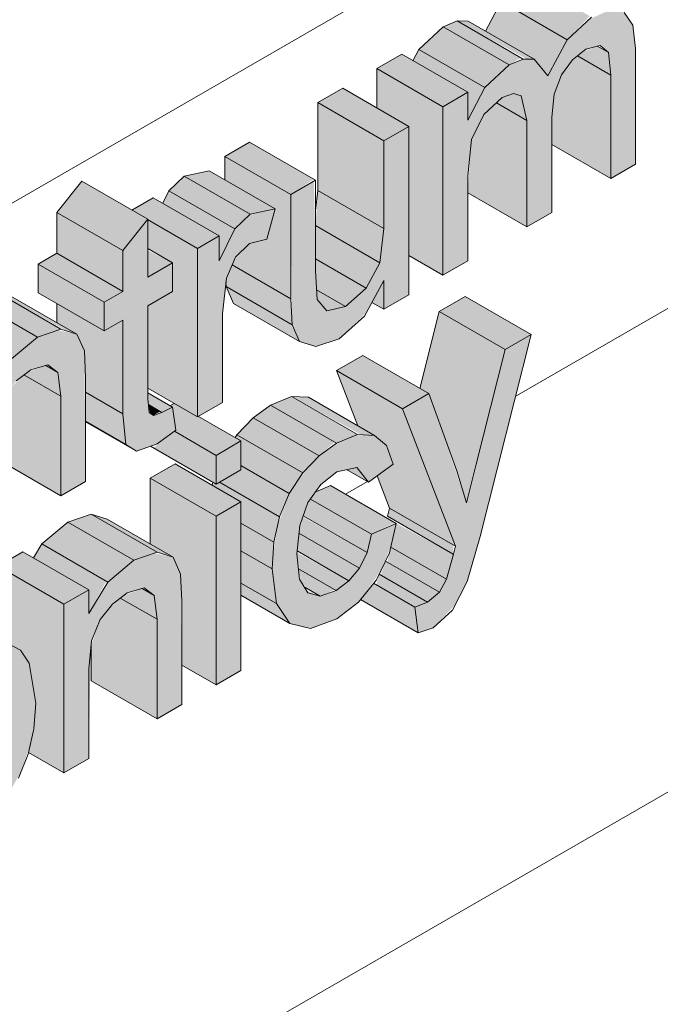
# Model space of a CAD drawing. Header units: centimetres. Extents: x -60196 to -56391, y 260 to 1402.
# Tile 24 of 45: x -57121 to -57087, y 555 to 608. Entities that reach past the tile are written whole.
import ezdxf

# ---------------------------------------------------------------- set-up
doc = ezdxf.new("R2010")
doc.units = ezdxf.units.CM
doc.layers.add('A-GENM', color=7, linetype='Continuous', lineweight=5)
doc.layers.add('A-WALL-PATT', color=7, linetype='Continuous', lineweight=70)

msp = doc.modelspace()

# ---------------------------------------------------------------- hatches: boundary and pattern name
at = {"layer": 'A-GENM', "true_color": 0x383e42}
for points in [[(-57091.858, 606.589), (-57090.648, 607.853), (-57094.082, 609.835), (-57095.394, 608.631), (-57092.101, 606.729)], [(-57092.898, 604.649), (-57091.858, 606.589), (-57095.394, 608.631), (-57096.241, 607.049), (-57093.631, 605.543), (-57093.062, 604.849)], [(-57098.516, 593.965), (-57097.185, 594.734), (-57097.185, 599.29), (-57096.982, 601.243), (-57096.269, 602.641), (-57095.34, 603.488), (-57094.736, 603.713), (-57094.33, 603.576), (-57094.021, 602.264), (-57094.021, 596.56), (-57092.689, 597.329), (-57092.689, 602.429), (-57092.559, 603.677), (-57092.168, 604.704), (-57091.31, 605.718), (-57090.648, 606.131), (-57090.097, 606.275), (-57089.65, 605.901), (-57089.526, 604.554), (-57089.526, 599.155), (-57088.194, 599.924), (-57088.194, 606.118), (-57088.347, 607.376), (-57088.804, 608.056), (-57089.65, 608.145), (-57090.648, 607.7), (-57091.858, 606.589), (-57092.898, 604.649), (-57093.631, 605.543), (-57094.362, 605.495), (-57094.966, 605.242), (-57096.269, 604.029), (-57097.185, 602.282), (-57097.185, 603.769), (-57098.516, 603), (-57098.516, 594.34)], [(-57094.966, 605.242), (-57094.337, 605.617), (-57097.76, 607.594), (-57098.501, 607.283), (-57095.394, 605.489)], [(-57093.631, 605.543), (-57097.167, 607.584), (-57097.76, 607.594), (-57094.021, 605.549)], [(-57096.269, 604.029), (-57094.966, 605.242), (-57098.516, 607.269), (-57099.804, 606.07), (-57096.748, 604.305)], [(-57097.185, 602.282), (-57096.269, 604.029), (-57099.804, 606.07), (-57100.122, 605.465), (-57097.185, 603.769), (-57097.185, 603)], [(-57089.526, 604.688), (-57089.65, 605.901), (-57090.235, 606.239), (-57091.079, 605.901), (-57091.31, 605.718), (-57089.65, 604.759)], [(-57098.516, 603), (-57097.185, 603.769), (-57100.72, 605.81), (-57102.052, 605.041), (-57099.804, 603.743)], [(-57089.526, 599.155), (-57089.526, 604.688), (-57091.31, 605.718), (-57091.58, 605.505), (-57092.225, 604.554), (-57092.559, 603.677), (-57092.689, 602.264), (-57092.689, 600.981), (-57090.648, 599.803)], [(-57098.516, 593.965), (-57098.516, 603), (-57102.052, 605.041), (-57102.052, 602.926), (-57100.348, 601.943), (-57100.348, 595.022), (-57099.167, 594.34)], [(-57101.68, 601.174), (-57100.348, 601.943), (-57103.883, 603.984), (-57105.215, 603.215), (-57102.052, 601.389)], [(-57101.68, 596.473), (-57101.68, 601.174), (-57105.215, 603.215), (-57105.215, 598.514), (-57101.896, 596.597)], [(-57094.021, 602.264), (-57094.33, 603.576), (-57094.736, 603.713), (-57095.34, 603.488), (-57095.651, 603.205), (-57094.307, 602.429)], [(-57094.021, 596.56), (-57094.021, 602.264), (-57095.651, 603.205), (-57096.326, 602.588), (-57096.982, 601.243), (-57097.185, 598.386), (-57094.33, 596.738)], [(-57105.336, 590.142), (-57104.083, 590.558), (-57102.63, 591.949), (-57101.68, 593.691), (-57101.68, 592.138), (-57100.348, 592.907), (-57100.348, 601.943), (-57101.68, 601.174), (-57101.767, 595.732), (-57101.896, 594.634), (-57102.723, 593.196), (-57103.742, 592.293), (-57104.806, 592.138), (-57105.262, 592.671), (-57105.342, 595.319), (-57105.431, 599.008), (-57106.674, 598.29), (-57106.596, 591.315), (-57106.166, 590.401), (-57106.025, 590.357)], [(-57106.674, 598.29), (-57105.431, 599.11), (-57108.878, 601.1), (-57110.21, 600.331), (-57108.844, 599.543)], [(-57106.674, 592.7), (-57106.674, 598.29), (-57110.21, 600.331), (-57110.21, 599.088), (-57107.507, 597.527), (-57107.951, 595.891), (-57108.888, 595.666), (-57109.721, 594.743), (-57109.818, 594.515), (-57109.515, 594.34)], [(-57108.844, 597.23), (-57107.507, 597.527), (-57111.042, 599.568), (-57112.379, 599.271), (-57109.676, 597.71)], [(-57115.664, 595.295), (-57114.332, 596.968), (-57117.868, 599.01), (-57119.2, 597.336), (-57117.992, 596.639)], [(-57109.676, 596.452), (-57108.844, 597.23), (-57112.379, 599.271), (-57113.212, 598.493), (-57110.21, 596.76)], [(-57110.503, 594.743), (-57109.676, 596.452), (-57113.212, 598.493), (-57113.533, 597.829), (-57110.503, 596.079), (-57110.503, 595.406)], [(-57101.896, 594.634), (-57101.68, 596.473), (-57105.215, 598.514), (-57105.342, 596.624), (-57102.052, 594.725)], [(-57111.669, 595.406), (-57110.503, 596.079), (-57114.039, 598.12), (-57115.163, 597.448), (-57113.001, 596.175)], [(-57111.669, 586.371), (-57110.337, 587.14), (-57110.337, 591.889), (-57110.121, 593.81), (-57109.641, 594.928), (-57108.844, 595.677), (-57107.951, 595.891), (-57107.507, 597.527), (-57108.888, 597.188), (-57109.676, 596.452), (-57110.503, 594.743), (-57110.503, 596.079), (-57111.669, 595.406), (-57111.669, 586.427)], [(-57115.664, 593.1), (-57115.664, 595.295), (-57119.2, 597.336), (-57119.2, 595.141), (-57116.536, 593.603)], [(-57114.946, 584.542), (-57113.83, 584.931), (-57112.84, 585.695), (-57113.001, 586.885), (-57114.035, 586.454), (-57114.263, 586.613), (-57114.332, 587.909), (-57114.332, 592.331), (-57113.001, 593.1), (-57113.001, 594.637), (-57114.332, 593.868), (-57114.346, 596.952), (-57115.664, 595.295), (-57115.664, 593.1), (-57116.663, 592.523), (-57116.663, 590.985), (-57115.664, 591.562), (-57115.656, 586.454), (-57115.503, 584.89), (-57115.204, 584.703)], [(-57111.669, 586.371), (-57111.669, 595.406), (-57114.332, 596.944), (-57114.332, 595.406), (-57113.001, 594.637), (-57113.001, 593.1), (-57114.332, 592.331), (-57114.332, 587.909), (-57112.088, 586.613)], [(-57102.63, 593.277), (-57101.896, 594.634), (-57105.342, 596.624), (-57105.342, 594.843), (-57103.742, 593.92)], [(-57116.663, 592.523), (-57115.664, 593.1), (-57119.2, 595.141), (-57120.199, 594.564), (-57117.662, 593.1)], [(-57114.332, 593.868), (-57113.001, 594.637), (-57114.332, 595.295), (-57114.332, 594.34)], [(-57103.742, 592.293), (-57102.63, 593.277), (-57105.342, 594.843), (-57105.262, 593.17), (-57104.216, 592.567)], [(-57116.663, 590.985), (-57116.663, 592.523), (-57120.199, 594.564), (-57120.199, 593.026), (-57117.992, 591.752)], [(-57106.596, 591.315), (-57106.674, 592.7), (-57109.818, 594.515), (-57110.145, 593.595), (-57110.121, 593.35), (-57106.674, 591.36)], [(-57106.199, 590.412), (-57106.674, 591.36), (-57110.121, 593.332), (-57109.735, 592.453), (-57106.596, 590.641)], [(-57101.68, 592.138), (-57101.68, 593.691), (-57102.324, 592.51), (-57101.896, 592.263)], [(-57121.638, 589.479), (-57120.248, 590.645), (-57123.783, 592.687), (-57125.174, 591.52), (-57121.715, 589.524)], [(-57120.248, 590.645), (-57118.994, 591.081), (-57122.53, 593.119), (-57123.783, 592.687), (-57120.508, 590.796)], [(-57118.132, 590.805), (-57121.667, 592.847), (-57122.526, 593.12), (-57118.695, 590.985)], [(-57104.735, 592.055), (-57103.742, 592.293), (-57105.289, 593.186), (-57105.215, 592.617), (-57104.806, 592.138)], [(-57095.187, 589.983), (-57093.792, 590.788), (-57097.328, 592.83), (-57098.722, 592.025), (-57096.581, 590.788)], [(-57115.664, 586.542), (-57115.664, 591.562), (-57116.663, 590.985), (-57119.2, 592.449), (-57119.2, 591.422), (-57118.127, 590.796), (-57117.732, 589.905), (-57117.662, 587.696), (-57116.663, 587.119)], [(-57096.729, 583.842), (-57095.187, 589.983), (-57098.722, 592.025), (-57099.758, 587.901), (-57099.276, 587.623), (-57098.22, 584.703), (-57097.221, 584.126)], [(-57123.989, 579.258), (-57122.657, 580.027), (-57122.657, 584.821), (-57122.505, 586.326), (-57122.034, 587.483), (-57121.384, 588.3), (-57120.604, 588.902), (-57119.69, 589.161), (-57119.147, 588.755), (-57118.994, 586.542), (-57118.994, 582.142), (-57117.662, 582.911), (-57117.732, 589.905), (-57118.132, 590.805), (-57119.147, 591.025), (-57120.248, 590.645), (-57121.638, 589.479), (-57122.657, 587.801), (-57122.657, 589.062), (-57123.989, 588.294), (-57123.989, 584.126)], [(-57099.848, 574.797), (-57099.034, 575.074), (-57097.85, 576.308), (-57097.224, 577.549), (-57096.516, 579.964), (-57093.792, 590.788), (-57095.187, 589.983), (-57097.252, 581.768), (-57098.534, 585.572), (-57099.276, 587.623), (-57100.681, 586.811), (-57097.85, 579.443), (-57098.385, 577.549), (-57098.706, 576.971), (-57099.338, 576.437), (-57100.015, 576.181)], [(-57100.681, 586.811), (-57099.276, 587.623), (-57102.812, 589.664), (-57104.213, 588.851), (-57103.088, 588.201)], [(-57118.994, 587.483), (-57119.2, 588.785), (-57119.798, 589.13), (-57120.795, 588.755), (-57120.967, 588.622), (-57119.098, 587.543)], [(-57118.994, 582.142), (-57118.994, 587.483), (-57120.967, 588.622), (-57121.638, 587.981), (-57122.049, 587.464), (-57122.53, 586.081), (-57122.431, 584.126), (-57122.363, 584.087)], [(-57097.85, 579.443), (-57100.681, 586.811), (-57104.213, 588.845), (-57103.081, 585.898), (-57102.188, 585.382), (-57101.543, 584.846), (-57101.18, 583.832), (-57102.047, 583.206), (-57101.386, 581.485), (-57097.955, 579.503)], [(-57115.503, 584.89), (-57115.664, 586.542), (-57117.662, 587.696), (-57117.662, 586.137), (-57115.664, 584.983)], [(-57113.581, 586.613), (-57113.001, 586.885), (-57114.332, 587.654), (-57114.262, 587.006), (-57113.668, 586.664)], [(-57104.213, 584.964), (-57103.088, 585.426), (-57106.674, 587.447), (-57107.749, 587.005), (-57104.216, 584.966)], [(-57102.188, 585.382), (-57105.724, 587.424), (-57106.596, 587.452), (-57102.897, 585.417), (-57102.512, 585.398)], [(-57114.035, 586.454), (-57113.668, 586.664), (-57114.302, 587.029), (-57114.205, 586.567)], [(-57110.67, 584.312), (-57109.338, 585.081), (-57112.922, 587.095), (-57113.143, 586.967), (-57113.001, 586.885), (-57112.834, 585.562), (-57111.156, 584.593)], [(-57105.155, 584.284), (-57104.32, 585.026), (-57107.749, 587.005), (-57108.691, 586.325), (-57106.025, 584.786)], [(-57106.025, 583.371), (-57105.155, 584.284), (-57108.691, 586.325), (-57109.561, 585.413), (-57106.752, 583.791)], [(-57110.67, 582.774), (-57110.67, 584.312), (-57112.904, 585.602), (-57114.035, 584.717), (-57110.801, 582.851)], [(-57106.752, 582.268), (-57106.025, 583.371), (-57109.561, 585.413), (-57109.657, 585.266), (-57109.338, 585.081), (-57109.338, 583.761), (-57107.435, 582.662)], [(-57105.612, 575.039), (-57104.195, 575.555), (-57102.931, 576.576), (-57101.854, 578.112), (-57101.299, 579.443), (-57101.061, 580.639), (-57102.346, 580.083), (-57102.616, 579.012), (-57103.191, 578.015), (-57103.55, 577.583), (-57104.32, 577.039), (-57105.155, 576.783), (-57105.833, 577.067), (-57106.196, 577.677), (-57106.326, 579.187), (-57106.108, 580.777), (-57105.613, 581.97), (-57104.907, 582.871), (-57104.203, 583.432), (-57103.088, 583.612), (-57102.512, 582.871), (-57101.18, 583.832), (-57101.543, 584.846), (-57102.188, 585.382), (-57103.194, 585.382), (-57104.32, 584.887), (-57105.378, 584.05), (-57106.355, 582.871), (-57106.752, 582.268), (-57107.371, 580.543), (-57107.619, 578.986), (-57107.649, 578.036), (-57107.435, 576.365), (-57106.72, 575.306), (-57105.76, 575.075)], [(-57097.252, 581.768), (-57096.729, 583.842), (-57098.22, 584.703), (-57097.401, 582.254)], [(-57110.67, 581.044), (-57109.338, 581.813), (-57112.873, 583.855), (-57114.205, 583.086), (-57111.156, 581.325)], [(-57107.266, 581.014), (-57106.752, 582.268), (-57109.338, 583.761), (-57109.338, 583.543), (-57110.493, 582.877), (-57107.435, 581.111)], [(-57102.512, 582.871), (-57103.13, 583.666), (-57103.682, 583.546), (-57103.088, 583.203)], [(-57110.67, 572.009), (-57110.67, 581.044), (-57114.205, 583.086), (-57114.205, 579.559), (-57112.966, 578.837), (-57112.571, 577.946), (-57112.501, 575.523), (-57112.501, 573.066), (-57111.156, 572.29)], [(-57107.571, 579.651), (-57107.266, 581.014), (-57110.493, 582.877), (-57110.67, 582.774), (-57110.864, 582.774), (-57110.801, 582.658), (-57109.338, 581.813), (-57109.338, 580.671), (-57108.635, 580.265)], [(-57102.346, 580.083), (-57101.085, 580.701), (-57104.549, 582.701), (-57105.336, 582.36), (-57105.613, 581.97), (-57104.216, 581.163)], [(-57102.573, 579.1), (-57102.346, 580.083), (-57105.613, 581.97), (-57105.881, 581.408), (-57106, 581.078), (-57102.984, 579.337)], [(-57115.087, 578.686), (-57113.833, 579.122), (-57117.369, 581.16), (-57118.622, 580.728), (-57115.347, 578.837)], [(-57112.971, 578.846), (-57116.506, 580.888), (-57117.365, 581.161), (-57113.829, 579.12)], [(-57097.955, 579.011), (-57097.955, 579.503), (-57101.386, 581.485), (-57101.49, 581.052), (-57097.969, 579.019)], [(-57116.477, 577.52), (-57115.087, 578.686), (-57118.622, 580.728), (-57120.013, 579.561), (-57116.554, 577.565)], [(-57107.673, 578.224), (-57107.571, 579.651), (-57109.338, 580.671), (-57109.338, 579.185), (-57107.989, 578.406)], [(-57102.984, 578.264), (-57102.573, 579.1), (-57106.025, 581.008), (-57106.232, 580.139), (-57103.55, 578.59)], [(-57098.319, 577.668), (-57097.969, 579.019), (-57101.014, 580.66), (-57101.31, 579.395), (-57098.706, 577.892)], [(-57103.55, 577.583), (-57102.984, 578.264), (-57106.232, 580.139), (-57106.326, 579.187), (-57103.55, 577.584)], [(-57117.496, 575.842), (-57116.554, 577.565), (-57120.013, 579.561), (-57120.464, 578.817), (-57117.496, 577.103), (-57117.496, 576.334)], [(-57118.828, 576.334), (-57117.496, 577.103), (-57121.031, 579.145), (-57122.363, 578.376), (-57120.013, 577.019)], [(-57118.828, 567.299), (-57117.496, 568.068), (-57117.39, 573.912), (-57117.344, 574.367), (-57116.873, 575.523), (-57116.223, 576.341), (-57115.443, 576.943), (-57114.529, 577.202), (-57113.986, 576.796), (-57113.833, 575.523), (-57113.833, 570.183), (-57112.501, 570.952), (-57112.571, 577.946), (-57112.971, 578.846), (-57113.986, 579.065), (-57115.087, 578.686), (-57116.477, 577.52), (-57117.496, 575.842), (-57117.496, 577.103), (-57118.828, 576.334), (-57118.828, 568.805)], [(-57107.435, 576.365), (-57107.673, 578.224), (-57109.338, 579.185), (-57109.338, 577.464)], [(-57104.239, 577.067), (-57103.55, 577.584), (-57106.334, 579.109), (-57106.336, 578.986), (-57106.196, 578.197), (-57104.32, 577.114)], [(-57098.706, 576.971), (-57098.319, 577.668), (-57101.31, 579.395), (-57101.49, 578.578), (-57099.338, 577.336)], [(-57099.338, 576.437), (-57098.706, 576.971), (-57101.597, 578.64), (-57101.854, 577.889), (-57099.848, 576.731)], [(-57118.828, 567.299), (-57118.828, 576.334), (-57122.363, 578.376), (-57122.363, 574.564), (-57121.16, 573.869), (-57120.698, 573.176), (-57120.326, 571.021), (-57120.431, 569.645), (-57120.721, 568.393), (-57120.431, 568.225)], [(-57105.089, 576.766), (-57104.32, 577.114), (-57106.254, 578.224), (-57106.108, 577.53), (-57105.76, 577.153), (-57105.155, 576.804)], [(-57100.015, 576.181), (-57099.338, 576.437), (-57101.939, 577.938), (-57102.083, 577.375), (-57100.457, 576.437)], [(-57106.72, 575.306), (-57107.435, 576.365), (-57109.338, 577.464), (-57109.338, 576.818), (-57106.752, 575.325)], [(-57099.848, 574.797), (-57100.015, 576.181), (-57102.228, 577.459), (-57102.931, 576.576), (-57101.854, 575.955)], [(-57113.833, 575.523), (-57113.986, 576.796), (-57114.637, 577.171), (-57115.634, 576.796), (-57115.806, 576.663), (-57113.986, 575.612)], [(-57105.089, 576.766), (-57105.833, 577.067), (-57105.612, 576.905), (-57105.155, 576.783)], [(-57113.833, 570.183), (-57113.833, 575.523), (-57115.806, 576.663), (-57116.477, 576.022), (-57116.888, 575.505), (-57117.369, 574.122), (-57117.344, 572.21), (-57114.205, 570.398)]]:
    msp.add_hatch(color=250, dxfattribs=at).paths.add_polyline_path(points)
h = msp.add_hatch(color=250, dxfattribs=at)
h.paths.add_polyline_path([(-57110.67, 572.009), (-57109.338, 572.778), (-57109.338, 581.813), (-57110.67, 581.014), (-57110.67, 572.778)])
h.paths.add_polyline_path([(-57110.67, 582.774), (-57109.338, 583.543), (-57109.338, 585.081), (-57110.67, 584.309), (-57110.67, 582.979)])
h = msp.add_hatch(color=250, dxfattribs=at)
h.paths.add_polyline_path([(-57126.985, 559.129), (-57125.653, 559.898), (-57125.653, 564.56), (-57124.809, 564.048), (-57123.65, 564.322), (-57122.787, 564.968), (-57121.966, 565.885), (-57121.145, 567.299), (-57120.626, 568.805), (-57120.387, 570.225), (-57120.326, 571.021), (-57120.698, 573.176), (-57121.239, 573.912), (-57121.801, 574.215), (-57122.875, 574.089), (-57123.624, 573.711), (-57124.828, 572.506), (-57125.653, 570.886), (-57125.653, 572.394), (-57126.985, 571.625), (-57126.985, 563.698)])
h.paths.add_polyline_path([(-57124.44, 565.594), (-57125.108, 565.844), (-57125.52, 566.601), (-57125.627, 568.057), (-57125.338, 569.737), (-57124.828, 570.892), (-57124.225, 571.707), (-57123.477, 572.266), (-57122.875, 572.457), (-57122.238, 572.239), (-57121.803, 571.512), (-57121.658, 570.225), (-57121.956, 568.287), (-57122.363, 567.288), (-57122.906, 566.486), (-57123.679, 565.844)])
at = {"layer": 'A-WALL-PATT', "lineweight": 5}
h = msp.add_hatch(dxfattribs=at)
h.set_pattern_fill('FP_15', color=256, style=0, pattern_type=2)
h.set_pattern_definition([(30, (-63609.154, 2659.255), (-8e-05, 25.924136), [])])
h.paths.add_polyline_path([(-57265.807, 327.101), (-57248.704, 336.975), (-57248.704, 517.729), (-57248.534, 518.745), (-57247.861, 519.753), (-57246.633, 520.616), (-57227.987, 531.455), (-57227.987, 547.448), (-57248.403, 535.661), (-57253.985, 542.606), (-57255.159, 543.283), (-57265.807, 556.529), (-57265.807, 338.992)])
h.paths.add_polyline_path([(-57238.704, 342.749), (-57021.254, 468.294), (-57021.254, 666.805), (-57217.987, 553.222), (-57217.987, 527.298), (-57218.187, 526.231), (-57218.83, 525.275), (-57219.593, 524.68), (-57238.704, 513.579), (-57238.704, 359.42)])
h.paths.add_polyline_path([(-57200.995, 534.798), (-57204.531, 536.84), (-57207.437, 547.465), (-57206.063, 548.258), (-57202.528, 546.217), (-57202.387, 545.626), (-57201.188, 551.073), (-57199.209, 552.216), (-57195.673, 550.175), (-57195.401, 549.257), (-57194.326, 555.035), (-57192.952, 555.828), (-57191.787, 555.155), (-57191.787, 556.501), (-57190.455, 557.27), (-57187.201, 555.391), (-57186.738, 556.026), (-57185.245, 557.202), (-57183.798, 557.724), (-57182.642, 557.452), (-57180.3, 556.1), (-57180.3, 559.865), (-57178.968, 560.634), (-57177.21, 559.619), (-57177.178, 559.793), (-57180.3, 561.595), (-57180.3, 563.133), (-57178.968, 563.902), (-57175.958, 562.164), (-57175.432, 562.701), (-57174.22, 563.53), (-57172.679, 564.061), (-57171.48, 563.698), (-57169.478, 562.543), (-57169.478, 569.381), (-57168.146, 570.15), (-57165.239, 568.471), (-57165.16, 568.606), (-57163.318, 569.669), (-57161.986, 568.9), (-57161.986, 570.438), (-57160.654, 571.207), (-57158.708, 570.127), (-57158.66, 570.248), (-57161.986, 572.168), (-57161.986, 573.706), (-57160.654, 574.475), (-57157.4, 572.596), (-57156.937, 573.231), (-57155.444, 574.407), (-57153.997, 574.93), (-57152.841, 574.657), (-57149.306, 572.616), (-57148.548, 571.547), (-57148.337, 569.238), (-57149.627, 568.445), (-57148.337, 567.7), (-57148.807, 566.292), (-57149.643, 564.916), (-57150.846, 563.698), (-57152.172, 562.861), (-57153.523, 562.415), (-57154.598, 562.612), (-57157.119, 564.067), (-57157.119, 560.13), (-57158.451, 559.361), (-57161.624, 561.087), (-57159.616, 558.689), (-57161.172, 557.791), (-57164.513, 559.6), (-57164.611, 559.434), (-57164.714, 555.746), (-57165.943, 555.036), (-57167.653, 555.964), (-57167.934, 555.036), (-57168.948, 553.484), (-57170.591, 552.16), (-57171.985, 551.565), (-57172.914, 551.546), (-57175.432, 553), (-57175.527, 547.607), (-57175.809, 546.537), (-57176.447, 545.531), (-57177.55, 544.709), (-57178.442, 544.353), (-57181.364, 545.978), (-57181.977, 545.653), (-57183.323, 545.21), (-57184.399, 545.406), (-57186.92, 546.861), (-57186.92, 542.925), (-57188.252, 542.156), (-57191.452, 544.004), (-57192.325, 539.804), (-57193.748, 538.983), (-57197.284, 541.024), (-57197.837, 542.762), (-57199.388, 535.727), (-57200.842, 534.887)])
h.paths.add_polyline_path([(-57151.825, 548.248), (-57155.361, 550.289), (-57157.741, 557.95), (-57156.357, 558.749), (-57153.794, 557.27), (-57153.199, 560.572), (-57151.612, 561.489), (-57149.196, 560.094), (-57148.475, 563.3), (-57147.086, 564.102), (-57143.55, 562.061), (-57145.949, 551.641), (-57147.559, 550.711), (-57149.723, 551.96), (-57150.197, 549.188), (-57151.471, 548.452)])
h.paths.add_polyline_path([(-57188.523, 552.886), (-57188.461, 553.042), (-57189.453, 553.615), (-57189.417, 553.402), (-57188.584, 552.921)])
h.paths.add_polyline_path([(-57175.03, 555.476), (-57174.108, 555.75), (-57173.767, 556.185), (-57175.432, 557.082), (-57175.432, 555.709)])
h.paths.add_polyline_path([(-57138.306, 556.053), (-57141.842, 558.094), (-57141.891, 570.527), (-57145.426, 572.568), (-57146.112, 573.524), (-57146.53, 574.87), (-57146.67, 576.491), (-57146.512, 578.376), (-57146.039, 580.198), (-57145.275, 581.894), (-57144.245, 583.401), (-57143.024, 584.661), (-57141.686, 585.619), (-57140.225, 586.222), (-57139.018, 586.201), (-57135.421, 584.181), (-57135.149, 584.869), (-57133.962, 586.496), (-57132.469, 587.672), (-57131.023, 588.194), (-57129.867, 587.922), (-57127.524, 586.57), (-57127.524, 590.335), (-57126.192, 591.104), (-57125.625, 590.776), (-57125.174, 591.52), (-57123.783, 592.687), (-57122.526, 593.12), (-57121.39, 592.687), (-57119.2, 591.422), (-57119.2, 592.449), (-57120.199, 593.12), (-57120.199, 594.564), (-57119.2, 595.141), (-57119.2, 597.336), (-57117.868, 599.01), (-57115.183, 597.46), (-57114.039, 598.12), (-57113.533, 597.829), (-57113.212, 598.493), (-57112.379, 599.271), (-57111.042, 599.568), (-57110.21, 599.088), (-57110.21, 600.331), (-57108.878, 601.1), (-57105.342, 599.059), (-57105.241, 598.29), (-57105.215, 599.059), (-57105.215, 603.215), (-57103.883, 603.984), (-57102.052, 603), (-57102.052, 605.041), (-57100.72, 605.81), (-57100.122, 605.465), (-57099.804, 606.07), (-57098.501, 607.283), (-57097.76, 607.594), (-57097.167, 607.584), (-57096.241, 607.049), (-57095.394, 608.631), (-57094.082, 609.835), (-57093.062, 610.224), (-57092.34, 610.097), (-57088.728, 607.942), (-57088.347, 607.376), (-57088.194, 605.901), (-57088.194, 599.924), (-57089.526, 599.155), (-57092.689, 600.981), (-57092.689, 597.329), (-57094.021, 596.56), (-57097.185, 598.386), (-57097.185, 594.734), (-57098.516, 593.965), (-57100.348, 595.022), (-57100.348, 592.907), (-57101.68, 592.138), (-57102.324, 592.51), (-57102.723, 591.78), (-57104.32, 590.48), (-57105.336, 590.142), (-57106.596, 590.641), (-57109.735, 592.453), (-57110.145, 593.595), (-57110.337, 591.315), (-57110.367, 587.123), (-57111.542, 586.354), (-57109.657, 585.266), (-57109.338, 585.646), (-57108.691, 586.325), (-57107.749, 587.005), (-57106.596, 587.466), (-57105.724, 587.424), (-57103.088, 585.915), (-57104.216, 588.853), (-57102.812, 589.664), (-57099.758, 587.901), (-57098.722, 592.025), (-57097.328, 592.83), (-57093.792, 590.788), (-57097.224, 577.549), (-57097.996, 576.019), (-57099.034, 575.074), (-57099.848, 574.797), (-57102.984, 576.51), (-57103.377, 576.181), (-57104.32, 575.51), (-57105.612, 575.039), (-57106.752, 575.325), (-57109.338, 576.818), (-57109.338, 572.778), (-57110.67, 572.009), (-57112.501, 573.066), (-57112.501, 570.952), (-57113.833, 570.183), (-57117.369, 572.224), (-57117.39, 573.912), (-57117.496, 572.862), (-57117.496, 568.068), (-57118.828, 567.299), (-57120.746, 568.287), (-57121.59, 566.486), (-57122.363, 565.442), (-57122.906, 564.879), (-57123.679, 564.316), (-57124.828, 564.059), (-57125.653, 564.459), (-57125.653, 559.898), (-57126.985, 559.129), (-57129.982, 560.859), (-57130.315, 560.667), (-57131.647, 561.436), (-57131.664, 559.888), (-57136.974, 556.822)])
h.paths.add_polyline_path([(-57169.478, 559.028), (-57169.478, 559.961), (-57169.909, 560.21), (-57170.883, 559.839), (-57169.607, 559.102)])
h.paths.add_polyline_path([(-57161.986, 561.519), (-57162.098, 563.698), (-57162.805, 562.497)])
h.paths.add_polyline_path([(-57136.974, 562.443), (-57135.182, 563.477), (-57133.85, 562.708), (-57133.85, 571.743), (-57132.519, 572.512), (-57130.521, 571.432), (-57130.521, 571.551), (-57133.85, 573.474), (-57133.811, 575.034), (-57132.519, 575.78), (-57129.688, 574.146), (-57129.189, 574.435), (-57128.595, 574.092), (-57128.268, 574.734), (-57127.025, 575.877), (-57126.124, 576.248), (-57125.32, 576.248), (-57122.363, 574.564), (-57122.363, 578.376), (-57121.031, 579.145), (-57120.464, 578.817), (-57120.013, 579.561), (-57118.622, 580.728), (-57117.365, 581.161), (-57116.229, 580.728), (-57114.205, 579.559), (-57114.205, 583.086), (-57112.873, 583.855), (-57110.864, 582.774), (-57110.842, 582.874), (-57114.262, 584.78), (-57114.946, 584.542), (-57117.662, 586.07), (-57117.662, 582.911), (-57118.994, 582.142), (-57122.53, 584.183), (-57122.53, 586.081), (-57122.657, 584.126), (-57122.657, 580.027), (-57123.989, 579.258), (-57125.618, 580.199), (-57126.007, 579.258), (-57126.668, 578.181), (-57127.598, 577.159), (-57129.189, 576.128), (-57130.548, 575.68), (-57131.664, 575.899), (-57133.918, 577.192), (-57134.635, 575.011), (-57135.39, 573.551), (-57136.974, 571.78), (-57138.306, 570.816), (-57139.178, 570.398), (-57136.974, 569.125), (-57136.974, 563.477)])
h.paths.add_polyline_path([(-57141.746, 574.452), (-57140.71, 575.239), (-57139.809, 576.316), (-57139.109, 577.667), (-57138.679, 579.233), (-57137.347, 579.605), (-57135.749, 578.703), (-57135.937, 579.019), (-57136.181, 580.744), (-57136.181, 581.699), (-57137.351, 582.374), (-57138.5, 581.795), (-57139.488, 581.028), (-57140.464, 579.853), (-57140.999, 578.967), (-57141.463, 577.703), (-57141.801, 575.208)])
h.paths.add_polyline_path([(-57101.518, 580.951), (-57101.386, 581.485), (-57102.047, 583.206), (-57102.512, 582.871), (-57103.682, 583.546), (-57104.32, 583.339), (-57105.155, 582.616), (-57105.155, 582.439), (-57104.549, 582.701), (-57101.693, 581.052)])
h.paths.add_polyline_path([(-57113.143, 586.967), (-57113.001, 587.14), (-57114.332, 587.909), (-57114.332, 587.654), (-57113.412, 587.123)])
h.paths.add_polyline_path([(-57081.868, 603.577), (-57085.404, 605.618), (-57085.404, 617.921), (-57084.072, 618.69), (-57081.403, 617.15), (-57078.609, 621.844), (-57076.746, 622.919), (-57073.211, 620.878), (-57073.466, 620.449), (-57070.88, 618.956), (-57070.779, 618.187), (-57070.753, 618.956), (-57070.753, 623.112), (-57069.421, 623.881), (-57067.59, 622.823), (-57067.59, 628.206), (-57066.258, 628.975), (-57064.094, 627.725), (-57064.054, 629.202), (-57062.762, 630.825), (-57060.077, 629.275), (-57058.766, 630.032), (-57055.23, 627.991), (-57055.13, 627.222), (-57055.103, 627.991), (-57055.103, 632.147), (-57053.771, 632.916), (-57051.94, 631.932), (-57051.94, 633.973), (-57050.775, 634.646), (-57050.269, 634.354), (-57049.948, 635.018), (-57049.115, 635.796), (-57047.67, 636.094), (-57047.778, 636.376), (-57046.373, 637.187), (-57043.32, 635.424), (-57042.284, 639.548), (-57040.89, 640.353), (-57037.354, 638.312), (-57040.785, 625.073), (-57041.558, 623.542), (-57042.596, 622.598), (-57043.41, 622.32), (-57046.946, 624.361), (-57047.073, 624.982), (-57047.112, 623.643), (-57048.405, 622.897), (-57050.236, 623.954), (-57050.236, 621.839), (-57051.568, 621.07), (-57052.212, 621.442), (-57052.611, 620.712), (-57053.971, 619.49), (-57055.319, 619.103), (-57056.484, 619.573), (-57059.226, 621.156), (-57059.226, 619.469), (-57057.894, 618.7), (-57057.728, 617.469), (-57058.928, 616.675), (-57059.84, 616.358), (-57062.722, 617.99), (-57062.722, 614.63), (-57064.054, 613.861), (-57065.885, 614.919), (-57065.885, 612.804), (-57067.217, 612.035), (-57067.862, 612.407), (-57068.26, 611.677), (-57069.621, 610.455), (-57070.874, 610.038), (-57072.134, 610.538), (-57075.273, 612.35), (-57075.669, 613.253), (-57075.747, 616.616), (-57077.797, 613.172), (-57073.044, 608.671), (-57074.673, 607.731), (-57078.208, 609.772), (-57079.24, 610.75), (-57080.536, 608.575), (-57080.536, 604.346)])
h.paths.add_polyline_path([(-57047.073, 625.761), (-57046.436, 626.001), (-57045.804, 626.536), (-57045.416, 627.233), (-57044.948, 629.008), (-57046.021, 631.802), (-57046.457, 631.268), (-57046.857, 630.335), (-57047.073, 628.415), (-57047.073, 626.001)])

# ---------------------------------------------------------------- linework, layer by layer
at = {"layer": 'A-GENM'}
for p, q in [((-57096.241, 607.049), (-57095.394, 608.631)), ((-57095.394, 608.631), (-57091.858, 606.589)), ((-57088.347, 607.376), (-57088.804, 608.056)), ((-57098.501, 607.283), (-57097.76, 607.594)), ((-57097.76, 607.594), (-57097.167, 607.584)), ((-57097.76, 607.594), (-57094.225, 605.552)), ((-57097.167, 607.584), (-57093.631, 605.543)), ((-57090.546, 607.794), (-57091.858, 606.589)), ((-57099.804, 606.07), (-57098.501, 607.283)), ((-57098.501, 607.283), (-57094.966, 605.242)), ((-57088.194, 606.118), (-57088.347, 607.376)), ((-57091.858, 606.589), (-57092.898, 604.649)), ((-57100.122, 605.465), (-57099.804, 606.07)), ((-57099.804, 606.07), (-57096.269, 604.029)), ((-57091.58, 605.505), (-57090.858, 606.076)), ((-57090.858, 606.076), (-57090.097, 606.275)), ((-57090.235, 606.239), (-57089.65, 605.901)), ((-57090.097, 606.275), (-57089.65, 605.901)), ((-57089.65, 605.901), (-57089.526, 604.688)), ((-57088.194, 599.924), (-57088.194, 606.118)), ((-57102.052, 605.041), (-57100.72, 605.81)), ((-57100.72, 605.81), (-57097.185, 603.769)), ((-57094.225, 605.552), (-57094.966, 605.242)), ((-57093.631, 605.543), (-57094.225, 605.552)), ((-57092.898, 604.649), (-57093.631, 605.543)), ((-57092.168, 604.704), (-57091.58, 605.505)), ((-57091.31, 605.718), (-57089.526, 604.688)), ((-57102.052, 602.926), (-57102.052, 605.041)), ((-57102.052, 605.041), (-57098.516, 603)), ((-57094.966, 605.242), (-57096.269, 604.029)), ((-57092.559, 603.677), (-57092.168, 604.704)), ((-57089.526, 604.688), (-57089.526, 599.155)), ((-57105.215, 603.215), (-57103.883, 603.984)), ((-57103.883, 603.984), (-57100.348, 601.943)), ((-57097.185, 603.769), (-57098.516, 603)), ((-57096.269, 604.029), (-57097.185, 602.282)), ((-57097.185, 602.282), (-57097.185, 603.769)), ((-57105.215, 598.514), (-57105.215, 603.215)), ((-57105.215, 603.215), (-57101.68, 601.174)), ((-57096.326, 602.588), (-57095.34, 603.488)), ((-57095.34, 603.488), (-57094.736, 603.713)), ((-57094.736, 603.713), (-57094.33, 603.576)), ((-57094.33, 603.576), (-57094.021, 602.264)), ((-57092.689, 602.429), (-57092.559, 603.677)), ((-57098.516, 603), (-57098.516, 593.965)), ((-57095.651, 603.205), (-57094.021, 602.264)), ((-57096.982, 601.243), (-57096.326, 602.588)), ((-57094.021, 602.264), (-57094.021, 596.56)), ((-57092.689, 597.329), (-57092.689, 602.429)), ((-57100.348, 601.943), (-57101.68, 601.174)), ((-57100.348, 592.907), (-57100.348, 601.943)), ((-57101.68, 601.174), (-57101.68, 596.473)), ((-57097.185, 599.29), (-57096.982, 601.243)), ((-57110.21, 600.331), (-57108.878, 601.1)), ((-57108.878, 601.1), (-57105.342, 599.059)), ((-57092.689, 600.981), (-57089.526, 599.155)), ((-57110.21, 599.088), (-57110.21, 600.331)), ((-57110.21, 600.331), (-57106.674, 598.29)), ((-57112.379, 599.271), (-57111.042, 599.568)), ((-57111.042, 599.568), (-57107.507, 597.527)), ((-57089.526, 599.155), (-57088.194, 599.924)), ((-57119.2, 597.336), (-57117.868, 599.01)), ((-57117.868, 599.01), (-57114.332, 596.968)), ((-57113.212, 598.493), (-57112.379, 599.271)), ((-57112.379, 599.271), (-57108.844, 597.23)), ((-57105.342, 599.059), (-57106.674, 598.29)), ((-57105.342, 594.193), (-57105.342, 599.059)), ((-57097.185, 594.734), (-57097.185, 599.29)), ((-57113.533, 597.829), (-57113.212, 598.493)), ((-57113.212, 598.493), (-57109.676, 596.452)), ((-57105.342, 597.432), (-57105.215, 598.514)), ((-57105.215, 598.514), (-57101.68, 596.473)), ((-57115.183, 597.46), (-57114.039, 598.12)), ((-57114.039, 598.12), (-57110.503, 596.079)), ((-57106.674, 598.29), (-57106.674, 592.7)), ((-57097.185, 598.386), (-57094.021, 596.56)), ((-57107.507, 597.527), (-57108.844, 597.23)), ((-57107.951, 595.891), (-57107.507, 597.527)), ((-57119.2, 595.141), (-57119.2, 597.336)), ((-57119.2, 597.336), (-57115.664, 595.295)), ((-57114.332, 596.968), (-57115.664, 595.295)), ((-57114.346, 596.952), (-57111.669, 595.406)), ((-57114.332, 593.868), (-57114.332, 596.968)), ((-57108.844, 597.23), (-57109.676, 596.452)), ((-57094.021, 596.56), (-57092.689, 597.329)), ((-57109.676, 596.452), (-57110.503, 594.743)), ((-57105.342, 596.624), (-57101.896, 594.634)), ((-57101.68, 596.473), (-57101.896, 594.634)), ((-57110.503, 596.079), (-57111.669, 595.406)), ((-57110.503, 594.743), (-57110.503, 596.079)), ((-57108.888, 595.666), (-57107.951, 595.891)), ((-57114.332, 595.406), (-57113.001, 594.637)), ((-57111.669, 595.406), (-57111.669, 586.371)), ((-57109.641, 594.928), (-57108.888, 595.666)), ((-57120.199, 594.564), (-57119.2, 595.141)), ((-57119.2, 595.141), (-57115.664, 593.1)), ((-57115.664, 595.295), (-57115.664, 593.1)), ((-57110.121, 593.81), (-57109.641, 594.928)), ((-57105.342, 594.843), (-57102.63, 593.277)), ((-57098.516, 593.965), (-57100.348, 595.022)), ((-57120.199, 593.026), (-57120.199, 594.564)), ((-57120.199, 594.564), (-57116.663, 592.523)), ((-57113.001, 594.637), (-57114.332, 593.868)), ((-57113.001, 593.1), (-57113.001, 594.637)), ((-57109.818, 594.515), (-57106.674, 592.7)), ((-57101.896, 594.634), (-57102.63, 593.277)), ((-57098.516, 593.965), (-57097.185, 594.734)), ((-57110.337, 591.889), (-57110.121, 593.81)), ((-57105.262, 592.671), (-57105.342, 594.193)), ((-57110.132, 593.357), (-57110.145, 593.595)), ((-57109.735, 592.453), (-57110.132, 593.357)), ((-57110.132, 593.357), (-57106.596, 591.315)), ((-57102.63, 593.277), (-57103.742, 592.293)), ((-57102.723, 591.78), (-57101.68, 593.691)), ((-57101.68, 593.691), (-57101.68, 592.138)), ((-57120.248, 590.645), (-57123.783, 592.687)), ((-57122.526, 593.12), (-57118.99, 591.079)), ((-57121.667, 592.847), (-57118.132, 590.805)), ((-57120.199, 593.026), (-57116.663, 590.985)), ((-57115.664, 593.1), (-57116.663, 592.523)), ((-57114.332, 592.331), (-57113.001, 593.1)), ((-57106.674, 592.7), (-57106.596, 591.315)), ((-57105.289, 593.186), (-57103.742, 592.293)), ((-57104.735, 592.055), (-57105.262, 592.671)), ((-57101.68, 592.138), (-57100.348, 592.907)), ((-57098.722, 592.025), (-57097.328, 592.83)), ((-57097.328, 592.83), (-57093.792, 590.788)), ((-57119.2, 591.422), (-57119.2, 592.449)), ((-57116.663, 592.523), (-57116.663, 590.985)), ((-57114.332, 587.356), (-57114.332, 592.331)), ((-57109.735, 592.453), (-57106.199, 590.412)), ((-57103.742, 592.293), (-57104.735, 592.055)), ((-57101.68, 592.138), (-57102.324, 592.51)), ((-57110.337, 587.14), (-57110.337, 591.889)), ((-57104.083, 590.558), (-57102.723, 591.78)), ((-57099.758, 587.901), (-57098.722, 592.025)), ((-57098.722, 592.025), (-57095.187, 589.983)), ((-57118.99, 591.079), (-57120.248, 590.645)), ((-57118.132, 590.805), (-57118.99, 591.079)), ((-57116.663, 590.985), (-57115.664, 591.562)), ((-57115.664, 591.562), (-57115.664, 586.542)), ((-57106.596, 591.315), (-57106.199, 590.412)), ((-57120.248, 590.645), (-57121.638, 589.479)), ((-57117.732, 589.905), (-57118.132, 590.805)), ((-57105.336, 590.142), (-57104.083, 590.558)), ((-57096.516, 579.964), (-57093.792, 590.788)), ((-57093.792, 590.788), (-57095.187, 589.983)), ((-57106.199, 590.412), (-57105.336, 590.142)), ((-57117.662, 588.459), (-57117.732, 589.905)), ((-57104.216, 588.853), (-57102.812, 589.664)), ((-57102.812, 589.664), (-57099.276, 587.623)), ((-57095.187, 589.983), (-57096.729, 583.842)), ((-57120.604, 588.902), (-57119.69, 589.161)), ((-57119.798, 589.13), (-57119.147, 588.755)), ((-57119.69, 589.161), (-57119.147, 588.755)), ((-57121.384, 588.3), (-57120.604, 588.902)), ((-57120.967, 588.622), (-57118.994, 587.483)), ((-57119.147, 588.755), (-57118.994, 587.483)), ((-57117.662, 582.911), (-57117.662, 588.459)), ((-57103.081, 585.898), (-57104.216, 588.853)), ((-57104.216, 588.853), (-57100.681, 586.811)), ((-57111.669, 586.371), (-57114.332, 587.909)), ((-57118.994, 587.483), (-57118.994, 582.142)), ((-57117.662, 587.696), (-57115.664, 586.542)), ((-57113.001, 586.885), (-57114.332, 587.654)), ((-57107.749, 587.005), (-57106.623, 587.467)), ((-57106.623, 587.467), (-57105.724, 587.424)), ((-57106.623, 587.467), (-57103.088, 585.426)), ((-57105.724, 587.424), (-57102.188, 585.382)), ((-57099.276, 587.623), (-57100.681, 586.811)), ((-57097.775, 583.473), (-57099.276, 587.623)), ((-57114.262, 586.604), (-57114.332, 587.356)), ((-57114.302, 587.029), (-57113.581, 586.613)), ((-57113.001, 586.885), (-57113.581, 586.613)), ((-57113.143, 586.967), (-57112.922, 587.095)), ((-57112.834, 585.653), (-57113.001, 586.885)), ((-57111.669, 586.371), (-57110.337, 587.14)), ((-57108.691, 586.325), (-57107.749, 587.005)), ((-57107.749, 587.005), (-57104.213, 584.964)), ((-57115.664, 586.542), (-57115.503, 584.89)), ((-57114.035, 586.454), (-57114.262, 586.604)), ((-57113.581, 586.613), (-57114.035, 586.454)), ((-57111.62, 586.399), (-57109.338, 585.081)), ((-57100.681, 586.811), (-57097.85, 579.443)), ((-57117.662, 586.137), (-57115.503, 584.89)), ((-57117.662, 586.11), (-57114.946, 584.542)), ((-57109.561, 585.413), (-57108.691, 586.325)), ((-57108.691, 586.325), (-57105.155, 584.284)), ((-57113.83, 584.931), (-57112.834, 585.653)), ((-57112.904, 585.602), (-57110.67, 584.312)), ((-57109.657, 585.266), (-57109.561, 585.413)), ((-57109.561, 585.413), (-57106.025, 583.371)), ((-57103.088, 585.426), (-57104.213, 584.964)), ((-57102.188, 585.382), (-57103.088, 585.426)), ((-57101.543, 584.846), (-57102.188, 585.382)), ((-57115.503, 584.89), (-57114.946, 584.542)), ((-57114.946, 584.542), (-57113.83, 584.931)), ((-57110.67, 582.774), (-57114.189, 584.806)), ((-57109.338, 585.081), (-57110.67, 584.312)), ((-57109.338, 583.543), (-57109.338, 585.081)), ((-57104.213, 584.964), (-57105.155, 584.284)), ((-57101.18, 583.832), (-57101.543, 584.846)), ((-57110.67, 584.312), (-57110.67, 582.774)), ((-57105.155, 584.284), (-57106.025, 583.371)), ((-57122.53, 584.183), (-57118.994, 582.142)), ((-57114.205, 583.086), (-57112.873, 583.855)), ((-57112.873, 583.855), (-57109.338, 581.813)), ((-57109.338, 583.761), (-57106.752, 582.268)), ((-57102.512, 582.871), (-57101.18, 583.832)), ((-57096.729, 583.842), (-57097.252, 581.768)), ((-57110.67, 582.774), (-57109.338, 583.543)), ((-57106.025, 583.371), (-57106.752, 582.268)), ((-57105.064, 582.745), (-57104.203, 583.432)), ((-57104.203, 583.432), (-57103.13, 583.666)), ((-57103.682, 583.546), (-57102.512, 582.871)), ((-57103.13, 583.666), (-57102.512, 582.871)), ((-57101.386, 581.485), (-57102.047, 583.206)), ((-57097.252, 581.768), (-57097.775, 583.473)), ((-57118.994, 582.142), (-57117.662, 582.911)), ((-57114.205, 579.559), (-57114.205, 583.086)), ((-57114.205, 583.086), (-57110.67, 581.044)), ((-57110.88, 582.704), (-57110.842, 582.874)), ((-57110.493, 582.877), (-57107.266, 581.014)), ((-57105.747, 581.781), (-57105.064, 582.745)), ((-57105.336, 582.36), (-57104.549, 582.701)), ((-57104.549, 582.701), (-57101.014, 580.66)), ((-57106.752, 582.268), (-57107.266, 581.014)), ((-57109.338, 581.813), (-57110.67, 581.044)), ((-57109.338, 572.778), (-57109.338, 581.813)), ((-57106.193, 580.543), (-57105.747, 581.781)), ((-57102.346, 580.083), (-57105.613, 581.97)), ((-57118.622, 580.728), (-57117.365, 581.161)), ((-57117.365, 581.161), (-57116.506, 580.888)), ((-57117.365, 581.161), (-57113.829, 579.12)), ((-57106, 581.078), (-57102.573, 579.1)), ((-57101.49, 581.052), (-57101.386, 581.485)), ((-57101.49, 581.052), (-57097.969, 579.019)), ((-57101.386, 581.485), (-57097.85, 579.443)), ((-57120.013, 579.561), (-57118.622, 580.728)), ((-57118.622, 580.728), (-57115.087, 578.686)), ((-57116.506, 580.888), (-57112.971, 578.846)), ((-57110.67, 581.044), (-57110.67, 572.009)), ((-57109.338, 580.671), (-57107.571, 579.651)), ((-57107.266, 581.014), (-57107.571, 579.651)), ((-57106.341, 579.035), (-57106.193, 580.543)), ((-57101.014, 580.66), (-57102.346, 580.083)), ((-57101.385, 579.078), (-57101.014, 580.66)), ((-57106.232, 580.139), (-57102.984, 578.264)), ((-57102.346, 580.083), (-57102.573, 579.1)), ((-57120.464, 578.817), (-57120.013, 579.561)), ((-57120.013, 579.561), (-57116.477, 577.52)), ((-57107.571, 579.651), (-57107.673, 578.224)), ((-57097.224, 577.549), (-57096.516, 579.964)), ((-57122.363, 578.376), (-57121.031, 579.145)), ((-57121.031, 579.145), (-57117.496, 577.103)), ((-57113.829, 579.12), (-57115.087, 578.686)), ((-57112.971, 578.846), (-57113.829, 579.12)), ((-57109.338, 579.185), (-57107.673, 578.224)), ((-57106.196, 577.677), (-57106.341, 579.035)), ((-57106.326, 579.187), (-57103.55, 577.583)), ((-57102.573, 579.1), (-57102.984, 578.264)), ((-57102.083, 577.641), (-57101.385, 579.078)), ((-57101.31, 579.395), (-57098.319, 577.668)), ((-57097.955, 579.011), (-57098.319, 577.668)), ((-57097.85, 579.443), (-57097.955, 579.011)), ((-57115.087, 578.686), (-57116.477, 577.52)), ((-57112.571, 577.946), (-57112.971, 578.846)), ((-57101.597, 578.64), (-57098.706, 576.971)), ((-57122.363, 578.376), (-57118.828, 576.334)), ((-57112.501, 576.5), (-57112.571, 577.946)), ((-57107.673, 578.224), (-57107.435, 576.365)), ((-57106.255, 578.231), (-57104.239, 577.067)), ((-57102.984, 578.264), (-57103.55, 577.583)), ((-57101.939, 577.938), (-57099.338, 576.437)), ((-57116.477, 577.52), (-57117.496, 575.842)), ((-57109.338, 577.464), (-57107.435, 576.365)), ((-57105.76, 576.945), (-57106.196, 577.677)), ((-57103.55, 577.583), (-57104.239, 577.067)), ((-57103.041, 576.438), (-57102.083, 577.641)), ((-57102.228, 577.459), (-57100.015, 576.181)), ((-57098.319, 577.668), (-57098.706, 576.971)), ((-57097.996, 576.019), (-57097.224, 577.549)), ((-57117.496, 577.103), (-57118.828, 576.334)), ((-57117.496, 575.842), (-57117.496, 577.103)), ((-57116.223, 576.341), (-57115.443, 576.943)), ((-57115.443, 576.943), (-57114.529, 577.202)), ((-57114.637, 577.171), (-57113.986, 576.796)), ((-57114.529, 577.202), (-57113.986, 576.796)), ((-57105.949, 577.262), (-57105.089, 576.766)), ((-57105.089, 576.766), (-57105.76, 576.945)), ((-57104.239, 577.067), (-57105.089, 576.766)), ((-57098.706, 576.971), (-57099.338, 576.437)), ((-57118.828, 576.334), (-57118.828, 567.299)), ((-57116.888, 575.505), (-57116.223, 576.341)), ((-57115.806, 576.663), (-57113.833, 575.523)), ((-57113.986, 576.796), (-57113.833, 575.523)), ((-57112.501, 570.952), (-57112.501, 576.5)), ((-57109.338, 576.818), (-57106.72, 575.306)), ((-57107.435, 576.365), (-57106.72, 575.306)), ((-57104.195, 575.555), (-57103.041, 576.438)), ((-57099.848, 574.797), (-57102.931, 576.576)), ((-57099.338, 576.437), (-57100.015, 576.181)), ((-57100.015, 576.181), (-57099.848, 574.797)), ((-57099.034, 575.074), (-57097.996, 576.019)), ((-57117.344, 574.367), (-57116.888, 575.505)), ((-57113.833, 575.523), (-57113.833, 570.183)), ((-57106.72, 575.306), (-57105.612, 575.039)), ((-57105.612, 575.039), (-57104.195, 575.555)), ((-57099.848, 574.797), (-57099.034, 575.074)), ((-57121.16, 573.869), (-57121.801, 574.215)), ((-57117.496, 572.862), (-57117.344, 574.367)), ((-57120.698, 573.176), (-57121.16, 573.869)), ((-57117.369, 572.224), (-57117.369, 574.122)), ((-57120.326, 571.021), (-57120.698, 573.176)), ((-57117.496, 568.068), (-57117.496, 572.862)), ((-57110.67, 572.009), (-57112.501, 573.066)), ((-57110.67, 572.009), (-57109.338, 572.778)), ((-57117.369, 572.224), (-57113.833, 570.183)), ((-57120.431, 569.645), (-57120.326, 571.021)), ((-57113.833, 570.183), (-57112.501, 570.952)), ((-57120.746, 568.287), (-57120.431, 569.645)), ((-57118.828, 567.299), (-57120.721, 568.393)), ((-57121.261, 567.012), (-57120.746, 568.287)), ((-57118.828, 567.299), (-57117.496, 568.068))]:
    msp.add_line(p, q, dxfattribs=at)

doc.saveas('drawing.dxf')
